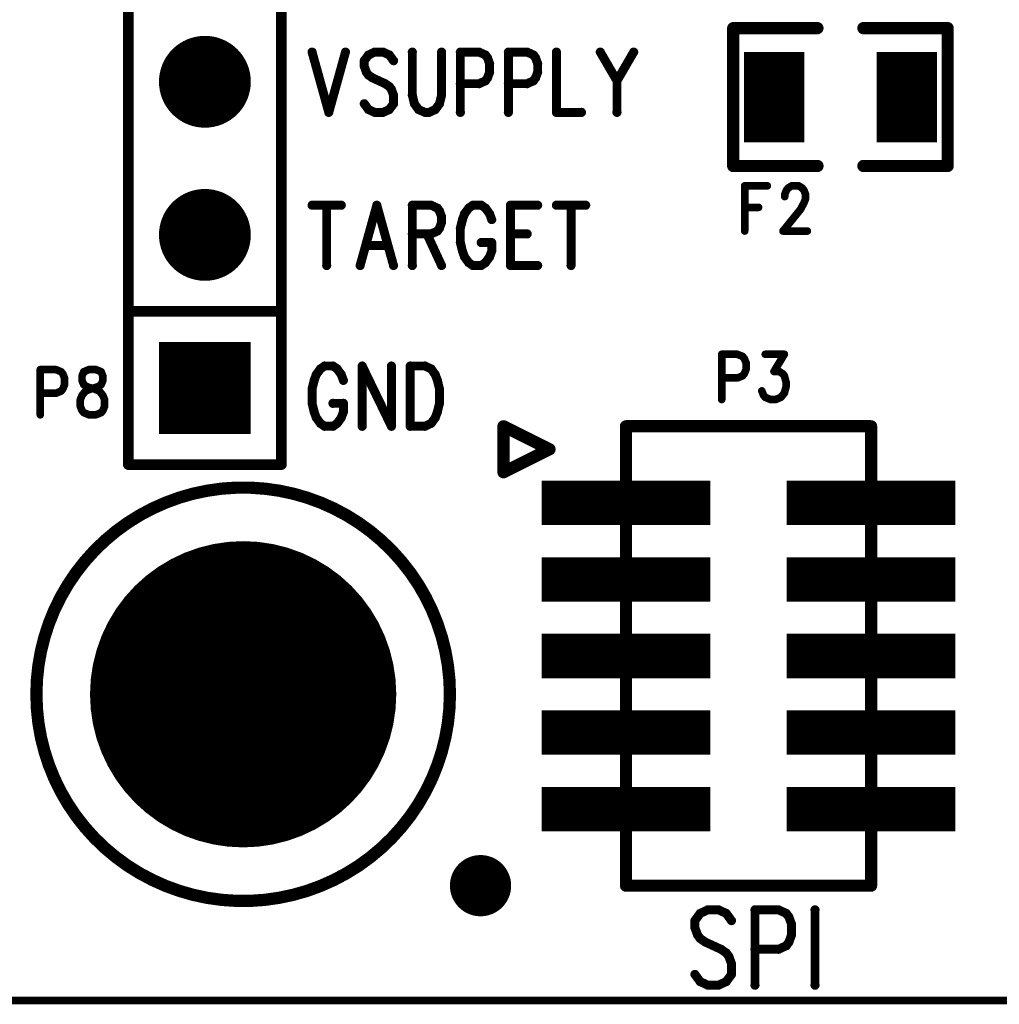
# Model space of a CAD drawing. Extents: x 2 to 38, y 2.4 to 29.6.
# Tile 13 of 93: x 5.7 to 8.6, y 13.3 to 16.3. Entities that reach past the tile are written whole.
import ezdxf

# ---------------------------------------------------------------- set-up
doc = ezdxf.new("R2010")
doc.units = 0
doc.layers.get('0').update_dxf_attribs({"linetype": 'CONTINUOUS'})
doc.layers.add('adt001026', color=1, linetype='CONTINUOUS')

# ---------------------------------------------------------------- blocks, each defined once
blk = doc.blocks.new('D11')
at = {"const_width": 0.0115}
blk.add_lwpolyline([(-0.00575, 0, 1), (0.00575, 0, 1)], format="xyb", close=True, dxfattribs=at)
blk = doc.blocks.new('D13')
at = {"const_width": 0.0185}
blk.add_lwpolyline([(-0.00925, 0, 1), (0.00925, 0, 1)], format="xyb", close=True, dxfattribs=at)
blk = doc.blocks.new('D15')
at = {"const_width": 0.0161}
blk.add_lwpolyline([(-0.00805, 0, 1), (0.00805, 0, 1)], format="xyb", close=True, dxfattribs=at)
blk = doc.blocks.new('D16')
at = {"const_width": 0.2773}
blk.add_lwpolyline([(-0.13865, 0), (0.13865, 0)], dxfattribs=at)
blk = doc.blocks.new('D17')
at = {"const_width": 0.13865}
blk.add_lwpolyline([(-0.069325, 0, 1), (0.069325, 0, 1)], format="xyb", close=True, dxfattribs=at)
blk = doc.blocks.new('D21')
at = {"const_width": 0.0138}
blk.add_lwpolyline([(-0.0069, 0, 1), (0.0069, 0, 1)], format="xyb", close=True, dxfattribs=at)
blk = doc.blocks.new('D32')
at = {"const_width": 0.4623}
blk.add_lwpolyline([(-0.23115, 0, 1), (0.23115, 0, 1)], format="xyb", close=True, dxfattribs=at)
blk = doc.blocks.new('D33')
at = {"const_width": 0.09245}
blk.add_lwpolyline([(-0.046225, 0, 1), (0.046225, 0, 1)], format="xyb", close=True, dxfattribs=at)
blk = doc.blocks.new('D39')
at = {"const_width": 0.134}
blk.add_lwpolyline([(-0.25425, 0), (0.25425, 0)], dxfattribs=at)
blk = doc.blocks.new('D75')
at = {"const_width": 0.2729}
blk.add_lwpolyline([(-0.09095, 0), (0.09095, 0)], dxfattribs=at)

msp = doc.modelspace()

# ---------------------------------------------------------------- linework, layer by layer
at = {"layer": 'adt001026', "color": 1}
for points, const_width in [([(6.0061, 16.3122), (6.0061, 14.9252)], 0.032), ([(6.4684, 14.9252), (6.4684, 16.3122)], 0.032), ([(7.8322, 15.8268), (7.8322, 16.2429)], 0.037), ([(7.8322, 16.2429), (8.0865, 16.2429)], 0.037), ([(8.4795, 16.2429), (8.2252, 16.2429)], 0.037), ([(8.4795, 15.8268), (8.4795, 16.2429)], 0.037), ([(6.5609, 16.1706), (6.6113, 15.9886)], 0.027), ([(6.6617, 16.1706), (6.6113, 15.9886)], 0.027), ([(6.7311, 16.1619), (6.7185, 16.1446)], 0.027), ([(6.75, 16.1706), (6.7311, 16.1619)], 0.027), ([(6.7752, 16.1706), (6.75, 16.1706)], 0.027), ([(6.7941, 16.1619), (6.7752, 16.1706)], 0.027), ([(6.8068, 16.1446), (6.7941, 16.1619)], 0.027), ([(6.8635, 16.1706), (6.8635, 16.0406)], 0.027), ([(6.9518, 16.0406), (6.9518, 16.1706)], 0.027), ([(7.0085, 16.1706), (7.0085, 15.9886)], 0.027), ([(7.0085, 16.1706), (7.0652, 16.1706)], 0.027), ([(7.0652, 16.1706), (7.0842, 16.1619)], 0.027), ([(7.0842, 16.1619), (7.0905, 16.1533)], 0.027), ([(7.1535, 16.1706), (7.1535, 15.9886)], 0.027), ([(7.1535, 16.1706), (7.2102, 16.1706)], 0.027), ([(7.2102, 16.1706), (7.2292, 16.1619)], 0.027), ([(7.2292, 16.1619), (7.2355, 16.1533)], 0.027), ([(7.2985, 16.1706), (7.2985, 15.9886)], 0.027), ([(7.4309, 16.1706), (7.4813, 16.0839)], 0.027), ([(7.5317, 16.1706), (7.4813, 16.0839)], 0.027), ([(6.7185, 16.1446), (6.7185, 16.1273)], 0.027), ([(7.0905, 16.1533), (7.0968, 16.1359)], 0.027), ([(7.0968, 16.1359), (7.0968, 16.1099)], 0.027), ([(7.2355, 16.1533), (7.2418, 16.1359)], 0.027), ([(7.2418, 16.1359), (7.2418, 16.1099)], 0.027), ([(6.7185, 16.1273), (6.7248, 16.1099)], 0.027), ([(6.7248, 16.1099), (6.7311, 16.1013)], 0.027), ([(6.7311, 16.1013), (6.7437, 16.0926)], 0.027), ([(7.0968, 16.1099), (7.0905, 16.0926)], 0.027), ([(7.2418, 16.1099), (7.2355, 16.0926)], 0.027), ([(6.7437, 16.0926), (6.7815, 16.0753)], 0.027), ([(6.7815, 16.0753), (6.7941, 16.0666)], 0.027), ([(7.0652, 16.0753), (7.0085, 16.0753)], 0.027), ([(7.0842, 16.0839), (7.0652, 16.0753)], 0.027), ([(7.0905, 16.0926), (7.0842, 16.0839)], 0.027), ([(7.2102, 16.0753), (7.1535, 16.0753)], 0.027), ([(7.2292, 16.0839), (7.2102, 16.0753)], 0.027), ([(7.2355, 16.0926), (7.2292, 16.0839)], 0.027), ([(7.4813, 16.0839), (7.4813, 15.9886)], 0.027), ([(6.7941, 16.0666), (6.8004, 16.0579)], 0.027), ([(6.8004, 16.0579), (6.8068, 16.0406)], 0.027), ([(6.8068, 16.0406), (6.8068, 16.0146)], 0.027), ([(6.8635, 16.0406), (6.8698, 16.0146)], 0.027), ([(6.9455, 16.0146), (6.9518, 16.0406)], 0.027), ([(6.7311, 15.9972), (6.7185, 16.0146)], 0.027), ([(6.8068, 16.0146), (6.7941, 15.9972)], 0.027), ([(6.8698, 16.0146), (6.8824, 15.9972)], 0.027), ([(6.9328, 15.9972), (6.9455, 16.0146)], 0.027), ([(6.75, 15.9886), (6.7311, 15.9972)], 0.027), ([(6.7752, 15.9886), (6.75, 15.9886)], 0.027), ([(6.7941, 15.9972), (6.7752, 15.9886)], 0.027), ([(6.8824, 15.9972), (6.9013, 15.9886)], 0.027), ([(6.9013, 15.9886), (6.9139, 15.9886)], 0.027), ([(6.9139, 15.9886), (6.9328, 15.9972)], 0.027), ([(7.2985, 15.9886), (7.3742, 15.9886)], 0.027), ([(8.0865, 15.8268), (7.8322, 15.8268)], 0.037), ([(8.2252, 15.8268), (8.4795, 15.8268)], 0.037), ([(7.8669, 15.7668), (7.8669, 15.6303)], 0.023), ([(7.8669, 15.7668), (7.9352, 15.7668)], 0.023), ([(7.9877, 15.7408), (7.993, 15.7538)], 0.023), ([(7.993, 15.7538), (7.9982, 15.7603)], 0.023), ([(7.9982, 15.7603), (8.0087, 15.7668)], 0.023), ([(8.0087, 15.7668), (8.0297, 15.7668)], 0.023), ([(8.0297, 15.7668), (8.0402, 15.7603)], 0.023), ([(8.0402, 15.7603), (8.0455, 15.7538)], 0.023), ([(8.0455, 15.7538), (8.0507, 15.7408)], 0.023), ([(7.9877, 15.7343), (7.9877, 15.7408)], 0.023), ([(8.0507, 15.7278), (8.0455, 15.7148)], 0.023), ([(8.0507, 15.7408), (8.0507, 15.7278)], 0.023), ([(6.5609, 15.7083), (6.6491, 15.7083)], 0.027), ([(6.605, 15.7083), (6.605, 15.5262)], 0.027), ([(6.7563, 15.7083), (6.7059, 15.5262)], 0.027), ([(6.7563, 15.7083), (6.8068, 15.5262)], 0.027), ([(6.8635, 15.7083), (6.8635, 15.5262)], 0.027), ([(6.8635, 15.7083), (6.9202, 15.7083)], 0.027), ([(6.9202, 15.7083), (6.9391, 15.6996)], 0.027), ([(6.9391, 15.6996), (6.9455, 15.6909)], 0.027), ([(6.9455, 15.6909), (6.9518, 15.6736)], 0.027), ([(7.0337, 15.6996), (7.0211, 15.6823)], 0.027), ([(7.0463, 15.7083), (7.0337, 15.6996)], 0.027), ([(7.0715, 15.7083), (7.0463, 15.7083)], 0.027), ([(7.0842, 15.6996), (7.0715, 15.7083)], 0.027), ([(7.0968, 15.6823), (7.0842, 15.6996)], 0.027), ([(7.1598, 15.7083), (7.1598, 15.5262)], 0.027), ([(7.1598, 15.7083), (7.2418, 15.7083)], 0.027), ([(7.2985, 15.7083), (7.3868, 15.7083)], 0.027), ([(7.3426, 15.7083), (7.3426, 15.5262)], 0.027), ([(7.8669, 15.7018), (7.9089, 15.7018)], 0.023), ([(8.035, 15.6953), (7.9824, 15.6303)], 0.023), ([(8.0455, 15.7148), (8.035, 15.6953)], 0.023), ([(6.9518, 15.6563), (6.9455, 15.6389)], 0.027), ([(6.9518, 15.6736), (6.9518, 15.6563)], 0.027), ([(7.0148, 15.6649), (7.0085, 15.6389)], 0.027), ([(7.0211, 15.6823), (7.0148, 15.6649)], 0.027), ([(7.1031, 15.6649), (7.0968, 15.6823)], 0.027), ([(6.9391, 15.6303), (6.9202, 15.6216)], 0.027), ([(6.9455, 15.6389), (6.9391, 15.6303)], 0.027), ([(7.0085, 15.6389), (7.0085, 15.5956)], 0.027), ([(7.9824, 15.6303), (8.056, 15.6303)], 0.023), ([(6.9202, 15.6216), (6.8635, 15.6216)], 0.027), ([(6.9076, 15.6216), (6.9518, 15.5262)], 0.027), ([(7.0085, 15.5956), (7.0148, 15.5696)], 0.027), ([(7.0715, 15.5956), (7.1031, 15.5956)], 0.027), ([(7.1031, 15.5696), (7.1031, 15.5956)], 0.027), ([(7.1598, 15.6216), (7.2102, 15.6216)], 0.027), ([(6.7248, 15.5869), (6.7878, 15.5869)], 0.027), ([(7.0148, 15.5696), (7.0211, 15.5522)], 0.027), ([(7.0968, 15.5522), (7.1031, 15.5696)], 0.027), ([(7.0211, 15.5522), (7.0337, 15.5349)], 0.027), ([(7.0337, 15.5349), (7.0463, 15.5262)], 0.027), ([(7.0715, 15.5262), (7.0842, 15.5349)], 0.027), ([(7.0842, 15.5349), (7.0968, 15.5522)], 0.027), ([(7.0463, 15.5262), (7.0715, 15.5262)], 0.027), ([(7.1598, 15.5262), (7.2418, 15.5262)], 0.027), ([(6.0061, 15.3875), (6.4684, 15.3875)], 0.032), ([(7.7975, 15.2582), (7.7975, 15.1217)], 0.023), ([(7.7975, 15.2582), (7.8448, 15.2582)], 0.023), ([(7.8448, 15.2582), (7.8606, 15.2517)], 0.023), ([(7.8606, 15.2517), (7.8658, 15.2452)], 0.023), ([(7.8658, 15.2452), (7.8711, 15.2322)], 0.023), ([(7.9289, 15.2582), (7.9866, 15.2582)], 0.023), ([(7.9866, 15.2582), (7.9551, 15.2062)], 0.023), ([(5.7403, 15.212), (5.7403, 15.0755)], 0.023), ([(5.7403, 15.212), (5.7875, 15.212)], 0.023), ([(5.7875, 15.212), (5.8033, 15.2055)], 0.023), ([(5.8873, 15.212), (5.8716, 15.2055)], 0.023), ([(5.9084, 15.212), (5.8873, 15.212)], 0.023), ([(5.9241, 15.2055), (5.9084, 15.212)], 0.023), ([(6.5861, 15.2142), (6.5735, 15.1968)], 0.027), ([(6.5987, 15.2228), (6.5861, 15.2142)], 0.027), ([(6.6239, 15.2228), (6.5987, 15.2228)], 0.027), ([(6.6365, 15.2142), (6.6239, 15.2228)], 0.027), ([(6.6491, 15.1968), (6.6365, 15.2142)], 0.027), ([(6.7122, 15.2228), (6.7122, 15.0408)], 0.027), ([(6.7122, 15.2228), (6.8004, 15.0408)], 0.027), ([(6.8004, 15.2228), (6.8004, 15.0408)], 0.027), ([(6.8572, 15.2228), (6.8572, 15.0408)], 0.027), ([(6.8572, 15.2228), (6.9013, 15.2228)], 0.027), ([(6.9013, 15.2228), (6.9202, 15.2142)], 0.027), ([(6.9202, 15.2142), (6.9328, 15.1968)], 0.027), ([(7.8711, 15.2127), (7.8658, 15.1997)], 0.023), ([(7.8711, 15.2322), (7.8711, 15.2127)], 0.023), ([(5.8033, 15.2055), (5.8085, 15.199)], 0.023), ([(5.8085, 15.199), (5.8138, 15.186)], 0.023), ([(5.8138, 15.186), (5.8138, 15.1665)], 0.023), ([(5.8716, 15.2055), (5.8663, 15.1925)], 0.023), ([(5.8663, 15.1925), (5.8663, 15.1795)], 0.023), ([(5.9294, 15.1925), (5.9241, 15.2055)], 0.023), ([(5.9294, 15.1795), (5.9294, 15.1925)], 0.023), ([(6.5672, 15.1795), (6.5609, 15.1535)], 0.027), ([(6.5735, 15.1968), (6.5672, 15.1795)], 0.027), ([(6.6554, 15.1795), (6.6491, 15.1968)], 0.027), ([(6.9328, 15.1968), (6.9391, 15.1795)], 0.027), ([(6.9391, 15.1795), (6.9455, 15.1535)], 0.027), ([(7.8448, 15.1867), (7.7975, 15.1867)], 0.023), ([(7.8606, 15.1932), (7.8448, 15.1867)], 0.023), ([(7.8658, 15.1997), (7.8606, 15.1932)], 0.023), ([(7.9551, 15.2062), (7.9709, 15.2062)], 0.023), ([(7.9709, 15.2062), (7.9814, 15.1997)], 0.023), ([(7.9814, 15.1997), (7.9866, 15.1932)], 0.023), ([(7.9866, 15.1932), (7.9919, 15.1737)], 0.023), ([(5.8085, 15.1535), (5.8033, 15.147)], 0.023), ([(5.8138, 15.1665), (5.8085, 15.1535)], 0.023), ([(5.8663, 15.1795), (5.8716, 15.1665)], 0.023), ([(5.8716, 15.1665), (5.8821, 15.16)], 0.023), ([(5.8768, 15.147), (5.8926, 15.1535)], 0.023), ([(5.8821, 15.16), (5.9031, 15.1535)], 0.023), ([(5.8926, 15.1535), (5.9136, 15.16)], 0.023), ([(5.9031, 15.1535), (5.9189, 15.147)], 0.023), ([(5.9136, 15.16), (5.9241, 15.1665)], 0.023), ([(5.9241, 15.1665), (5.9294, 15.1795)], 0.023), ([(6.5609, 15.1535), (6.5609, 15.1101)], 0.027), ([(6.9455, 15.1535), (6.9455, 15.1101)], 0.027), ([(7.9919, 15.1607), (7.9866, 15.1412)], 0.023), ([(7.9919, 15.1737), (7.9919, 15.1607)], 0.023), ([(5.7875, 15.1405), (5.7403, 15.1405)], 0.023), ([(5.8033, 15.147), (5.7875, 15.1405)], 0.023), ([(5.8611, 15.121), (5.8663, 15.134)], 0.023), ([(5.8611, 15.1015), (5.8611, 15.121)], 0.023), ([(5.8663, 15.134), (5.8768, 15.147)], 0.023), ([(5.9189, 15.147), (5.9294, 15.134)], 0.023), ([(5.9294, 15.134), (5.9346, 15.121)], 0.023), ([(5.9346, 15.121), (5.9346, 15.1015)], 0.023), ([(7.9236, 15.1347), (7.9184, 15.1477)], 0.023), ([(7.9289, 15.1282), (7.9236, 15.1347)], 0.023), ([(7.9446, 15.1217), (7.9289, 15.1282)], 0.023), ([(7.9604, 15.1217), (7.9446, 15.1217)], 0.023), ([(7.9761, 15.1282), (7.9604, 15.1217)], 0.023), ([(7.9866, 15.1412), (7.9761, 15.1282)], 0.023), ([(5.8663, 15.0885), (5.8611, 15.1015)], 0.023), ([(5.9346, 15.1015), (5.9294, 15.0885)], 0.023), ([(6.5609, 15.1101), (6.5672, 15.0841)], 0.027), ([(6.6239, 15.1101), (6.6554, 15.1101)], 0.027), ([(6.6554, 15.0841), (6.6554, 15.1101)], 0.027), ([(6.9455, 15.1101), (6.9391, 15.0841)], 0.027), ([(5.8716, 15.082), (5.8663, 15.0885)], 0.023), ([(5.8873, 15.0755), (5.8716, 15.082)], 0.023), ([(5.9084, 15.0755), (5.8873, 15.0755)], 0.023), ([(5.9241, 15.082), (5.9084, 15.0755)], 0.023), ([(5.9294, 15.0885), (5.9241, 15.082)], 0.023), ([(6.5672, 15.0841), (6.5735, 15.0668)], 0.027), ([(6.5735, 15.0668), (6.5861, 15.0495)], 0.027), ([(6.6365, 15.0495), (6.6491, 15.0668)], 0.027), ([(6.6491, 15.0668), (6.6554, 15.0841)], 0.027), ([(6.9328, 15.0668), (6.9202, 15.0495)], 0.027), ([(6.9391, 15.0841), (6.9328, 15.0668)], 0.027), ([(6.5861, 15.0495), (6.5987, 15.0408)], 0.027), ([(6.5987, 15.0408), (6.6239, 15.0408)], 0.027), ([(6.6239, 15.0408), (6.6365, 15.0495)], 0.027), ([(6.9013, 15.0408), (6.8572, 15.0408)], 0.027), ([(6.9202, 15.0495), (6.9013, 15.0408)], 0.027), ([(7.2775, 14.9714), (7.1388, 15.0408)], 0.037), ([(7.1388, 15.0408), (7.1388, 14.9021)], 0.037), ([(8.2483, 15.0408), (7.5086, 15.0408)], 0.037), ([(7.5086, 15.0408), (7.5086, 13.6538)], 0.037), ([(8.2483, 13.6538), (8.2483, 15.0408)], 0.037), ([(7.1388, 14.9021), (7.2775, 14.9714)], 0.037), ([(6.0061, 14.9252), (6.4684, 14.9252)], 0.032), ([(6.2447, 14.8464), (6.202, 14.8374)], 0.037), ([(6.2878, 14.8525), (6.2447, 14.8464)], 0.037), ([(6.3312, 14.8555), (6.2878, 14.8525)], 0.037), ([(6.3748, 14.8555), (6.3312, 14.8555)], 0.037), ([(6.4182, 14.8524), (6.3748, 14.8555)], 0.037), ([(6.4614, 14.8464), (6.4182, 14.8524)], 0.037), ([(6.504, 14.8373), (6.4614, 14.8464)], 0.037), ([(6.1602, 14.8254), (6.1192, 14.8105)], 0.037), ([(6.202, 14.8374), (6.1602, 14.8254)], 0.037), ([(6.5458, 14.8253), (6.504, 14.8373)], 0.037), ([(6.5868, 14.8104), (6.5458, 14.8253)], 0.037), ([(6.0794, 14.7928), (6.041, 14.7724)], 0.037), ([(6.1192, 14.8105), (6.0794, 14.7928)], 0.037), ([(6.6266, 14.7926), (6.5868, 14.8104)], 0.037), ([(6.665, 14.7722), (6.6266, 14.7926)], 0.037), ([(6.041, 14.7724), (6.004, 14.7493)], 0.037), ([(6.7019, 14.7491), (6.665, 14.7722)], 0.037), ([(6.004, 14.7493), (5.9688, 14.7237)], 0.037), ([(6.7372, 14.7235), (6.7019, 14.7491)], 0.037), ([(5.9688, 14.7237), (5.9354, 14.6957)], 0.037), ([(6.7705, 14.6955), (6.7372, 14.7235)], 0.037), ([(5.9354, 14.6957), (5.9041, 14.6655)], 0.037), ([(6.8019, 14.6652), (6.7705, 14.6955)], 0.037), ([(5.9041, 14.6655), (5.8749, 14.6331)], 0.037), ([(6.831, 14.6328), (6.8019, 14.6652)], 0.037), ([(5.8749, 14.6331), (5.8481, 14.5988)], 0.037), ([(6.8578, 14.5985), (6.831, 14.6328)], 0.037), ([(5.8481, 14.5988), (5.8237, 14.5627)], 0.037), ([(6.8822, 14.5624), (6.8578, 14.5985)], 0.037), ([(5.8237, 14.5627), (5.8019, 14.525)], 0.037), ([(6.9039, 14.5247), (6.8822, 14.5624)], 0.037), ([(5.8019, 14.525), (5.7828, 14.4859)], 0.037), ([(6.923, 14.4855), (6.9039, 14.5247)], 0.037), ([(5.7828, 14.4859), (5.7664, 14.4455)], 0.037), ([(6.9393, 14.4451), (6.923, 14.4855)], 0.037), ([(5.7664, 14.4455), (5.753, 14.4041)], 0.037), ([(6.9528, 14.4037), (6.9393, 14.4451)], 0.037), ([(5.753, 14.4041), (5.7424, 14.3618)], 0.037), ([(6.9633, 14.3615), (6.9528, 14.4037)], 0.037), ([(5.7424, 14.3618), (5.7348, 14.3189)], 0.037), ([(6.9709, 14.3186), (6.9633, 14.3615)], 0.037), ([(5.7348, 14.3189), (5.7302, 14.2756)], 0.037), ([(6.9755, 14.2752), (6.9709, 14.3186)], 0.037), ([(5.7302, 14.2756), (5.7287, 14.2321)], 0.037), ([(6.977, 14.2317), (6.9755, 14.2752)], 0.037), ([(5.7287, 14.2321), (5.7302, 14.1886)], 0.037), ([(6.9754, 14.1874), (6.977, 14.231)], 0.037), ([(6.977, 14.2317), (6.977, 14.2317)], 0.037), ([(6.977, 14.231), (6.977, 14.2317)], 0.037), ([(5.7302, 14.1886), (5.7347, 14.1452)], 0.037), ([(6.9708, 14.1441), (6.9754, 14.1874)], 0.037), ([(5.7347, 14.1452), (5.7422, 14.1023)], 0.037), ([(6.9632, 14.1013), (6.9708, 14.1441)], 0.037), ([(5.7422, 14.1023), (5.7528, 14.0601)], 0.037), ([(6.9526, 14.059), (6.9632, 14.1013)], 0.037), ([(5.7528, 14.0601), (5.7662, 14.0186)], 0.037), ([(6.9391, 14.0176), (6.9526, 14.059)], 0.037), ([(5.7662, 14.0186), (5.7825, 13.9782)], 0.037), ([(6.9227, 13.9772), (6.9391, 14.0176)], 0.037), ([(5.7825, 13.9782), (5.8015, 13.9391)], 0.037), ([(6.9036, 13.9381), (6.9227, 13.9772)], 0.037), ([(5.8015, 13.9391), (5.8233, 13.9013)], 0.037), ([(6.8818, 13.9004), (6.9036, 13.9381)], 0.037), ([(5.8233, 13.9013), (5.8476, 13.8652)], 0.037), ([(6.8574, 13.8643), (6.8818, 13.9004)], 0.037), ([(5.8476, 13.8652), (5.8744, 13.8309)], 0.037), ([(6.8305, 13.83), (6.8574, 13.8643)], 0.037), ([(5.8744, 13.8309), (5.9035, 13.7985)], 0.037), ([(6.8014, 13.7977), (6.8305, 13.83)], 0.037), ([(5.9035, 13.7985), (5.9348, 13.7682)], 0.037), ([(6.77, 13.7675), (6.8014, 13.7977)], 0.037), ([(5.9348, 13.7682), (5.9682, 13.7402)], 0.037), ([(6.7366, 13.7395), (6.77, 13.7675)], 0.037), ([(5.9682, 13.7402), (6.0034, 13.7145)], 0.037), ([(6.7013, 13.7139), (6.7366, 13.7395)], 0.037), ([(6.0034, 13.7145), (6.0403, 13.6914)], 0.037), ([(6.0403, 13.6914), (6.0788, 13.671)], 0.037), ([(6.6259, 13.6705), (6.6644, 13.6909)], 0.037), ([(6.6644, 13.6909), (6.7013, 13.7139)], 0.037), ([(6.0788, 13.671), (6.1185, 13.6532)], 0.037), ([(6.5861, 13.6528), (6.6259, 13.6705)], 0.037), ([(6.1185, 13.6532), (6.1595, 13.6383)], 0.037), ([(6.1595, 13.6383), (6.2013, 13.6262)], 0.037), ([(6.5033, 13.626), (6.5451, 13.6379)], 0.037), ([(6.5451, 13.6379), (6.5861, 13.6528)], 0.037), ([(7.5086, 13.6538), (8.2483, 13.6538)], 0.037), ([(6.2013, 13.6262), (6.2439, 13.6171)], 0.037), ([(6.2439, 13.6171), (6.287, 13.611)], 0.037), ([(6.287, 13.611), (6.3305, 13.608)], 0.037), ([(6.3305, 13.608), (6.3741, 13.6079)], 0.037), ([(6.3741, 13.6079), (6.4175, 13.6109)], 0.037), ([(6.4175, 13.6109), (6.4606, 13.617)], 0.037), ([(6.4606, 13.617), (6.5033, 13.626)], 0.037), ([(7.756, 13.5809), (7.7324, 13.57)], 0.027), ([(7.7875, 13.5809), (7.756, 13.5809)], 0.027), ([(7.8112, 13.57), (7.7875, 13.5809)], 0.027), ([(7.8979, 13.5809), (7.8979, 13.3533)], 0.027), ([(7.8979, 13.5809), (7.9688, 13.5809)], 0.027), ([(7.9688, 13.5809), (7.9924, 13.57)], 0.027), ([(8.0791, 13.5809), (8.0791, 13.3533)], 0.027), ([(7.7324, 13.57), (7.7166, 13.5483)], 0.027), ([(7.7166, 13.5483), (7.7166, 13.5267)], 0.027), ([(7.8269, 13.5483), (7.8112, 13.57)], 0.027), ([(7.9924, 13.57), (8.0003, 13.5592)], 0.027), ([(8.0003, 13.5592), (8.0082, 13.5375)], 0.027), ([(7.7166, 13.5267), (7.7245, 13.505)], 0.027), ([(8.0082, 13.5375), (8.0082, 13.505)], 0.027), ([(7.7245, 13.505), (7.7324, 13.4942)], 0.027), ([(7.7324, 13.4942), (7.7481, 13.4833)], 0.027), ([(7.7481, 13.4833), (7.7954, 13.4617)], 0.027), ([(8.0003, 13.4833), (7.9924, 13.4725)], 0.027), ([(8.0082, 13.505), (8.0003, 13.4833)], 0.027), ([(7.7954, 13.4617), (7.8112, 13.4508)], 0.027), ([(7.9688, 13.4617), (7.8979, 13.4617)], 0.027), ([(7.9924, 13.4725), (7.9688, 13.4617)], 0.027), ([(7.8112, 13.4508), (7.8191, 13.44)], 0.027), ([(7.8191, 13.44), (7.8269, 13.4183)], 0.027), ([(7.8269, 13.4183), (7.8269, 13.3858)], 0.027), ([(7.7324, 13.3641), (7.7166, 13.3858)], 0.027), ([(7.8269, 13.3858), (7.8112, 13.3641)], 0.027), ([(7.756, 13.3533), (7.7324, 13.3641)], 0.027), ([(7.7875, 13.3533), (7.756, 13.3533)], 0.027), ([(7.8112, 13.3641), (7.7875, 13.3533)], 0.027), ([(22.881, 13.3071), (5.5438, 13.3071)], 0.023)]:
    msp.add_lwpolyline(points, dxfattribs=dict(at, const_width=const_width))

# ---------------------------------------------------------------- block references
at = {"layer": 'adt001026'}
for name, p in [('D13', (7.8322, 16.2429)), ('D13', (8.0865, 16.2429)), ('D13', (8.2252, 16.2429)), ('D13', (8.4795, 16.2429)), ('D17', (6.2373, 16.081)), ('D21', (6.5609, 16.1706)), ('D21', (6.6617, 16.1706)), ('D21', (6.7311, 16.1619)), ('D21', (6.75, 16.1706)), ('D21', (6.7752, 16.1706)), ('D21', (6.7941, 16.1619)), ('D21', (6.8635, 16.1706)), ('D21', (6.9518, 16.1706)), ('D21', (7.0085, 16.1706)), ('D21', (7.0085, 16.1706)), ('D21', (7.0652, 16.1706)), ('D21', (7.0842, 16.1619)), ('D21', (7.1535, 16.1706)), ('D21', (7.1535, 16.1706)), ('D21', (7.2102, 16.1706)), ('D21', (7.2292, 16.1619)), ('D21', (7.2985, 16.1706)), ('D21', (7.4309, 16.1706)), ('D21', (7.5317, 16.1706)), ('D21', (6.7185, 16.1446)), ('D21', (6.8068, 16.1446)), ('D21', (7.0905, 16.1533)), ('D21', (7.0968, 16.1359)), ('D21', (7.2355, 16.1533)), ('D21', (7.2418, 16.1359)), ('D75', (7.9556, 16.0348)), ('D75', (8.356, 16.0348)), ('D21', (6.7185, 16.1273)), ('D21', (6.7248, 16.1099)), ('D21', (6.7311, 16.1013)), ('D21', (7.0968, 16.1099)), ('D21', (7.2418, 16.1099)), ('D21', (6.7437, 16.0926)), ('D21', (6.7815, 16.0753)), ('D21', (7.0085, 16.0753)), ('D21', (7.0652, 16.0753)), ('D21', (7.0842, 16.0839)), ('D21', (7.0905, 16.0926)), ('D21', (7.1535, 16.0753)), ('D21', (7.2102, 16.0753)), ('D21', (7.2292, 16.0839)), ('D21', (7.2355, 16.0926)), ('D21', (7.4813, 16.0839)), ('D21', (7.4813, 16.0839)), ('D21', (6.7941, 16.0666)), ('D21', (6.8004, 16.0579)), ('D21', (6.8068, 16.0406)), ('D21', (6.8635, 16.0406)), ('D21', (6.9518, 16.0406)), ('D21', (6.7185, 16.0146)), ('D21', (6.8068, 16.0146)), ('D21', (6.8698, 16.0146)), ('D21', (6.9455, 16.0146)), ('D21', (6.6113, 15.9886)), ('D21', (6.6113, 15.9886)), ('D21', (6.7311, 15.9972)), ('D21', (6.75, 15.9886)), ('D21', (6.7752, 15.9886)), ('D21', (6.7941, 15.9972)), ('D21', (6.8824, 15.9972)), ('D21', (6.9013, 15.9886)), ('D21', (6.9139, 15.9886)), ('D21', (6.9328, 15.9972)), ('D21', (7.0085, 15.9886)), ('D21', (7.1535, 15.9886)), ('D21', (7.2985, 15.9886)), ('D21', (7.3742, 15.9886)), ('D21', (7.4813, 15.9886)), ('D13', (7.8322, 15.8268)), ('D13', (8.0865, 15.8268)), ('D13', (8.2252, 15.8268)), ('D13', (8.4795, 15.8268)), ('D17', (6.2373, 15.6187)), ('D11', (7.8669, 15.7668)), ('D11', (7.8669, 15.7668)), ('D11', (7.9352, 15.7668)), ('D11', (7.993, 15.7538)), ('D11', (7.9982, 15.7603)), ('D11', (8.0087, 15.7668)), ('D11', (8.0297, 15.7668)), ('D11', (8.0402, 15.7603)), ('D11', (8.0455, 15.7538)), ('D11', (7.9877, 15.7408)), ('D11', (7.9877, 15.7343)), ('D11', (8.0507, 15.7408)), ('D11', (8.0507, 15.7278)), ('D21', (6.5609, 15.7083)), ('D21', (6.605, 15.7083)), ('D21', (6.6491, 15.7083)), ('D21', (6.7563, 15.7083)), ('D21', (6.7563, 15.7083)), ('D21', (6.8635, 15.7083)), ('D21', (6.8635, 15.7083)), ('D21', (6.9202, 15.7083)), ('D21', (6.9391, 15.6996)), ('D21', (6.9455, 15.6909)), ('D21', (7.0337, 15.6996)), ('D21', (7.0463, 15.7083)), ('D21', (7.0715, 15.7083)), ('D21', (7.0842, 15.6996)), ('D21', (7.1598, 15.7083)), ('D21', (7.1598, 15.7083)), ('D21', (7.2418, 15.7083)), ('D21', (7.2985, 15.7083)), ('D21', (7.3426, 15.7083)), ('D21', (7.3868, 15.7083)), ('D11', (7.8669, 15.7018)), ('D11', (7.9089, 15.7018)), ('D11', (8.035, 15.6953)), ('D11', (8.0455, 15.7148)), ('D21', (6.9518, 15.6736)), ('D21', (6.9518, 15.6563)), ('D21', (7.0148, 15.6649)), ('D21', (7.0211, 15.6823)), ('D21', (7.0968, 15.6823)), ('D21', (7.1031, 15.6649)), ('D21', (6.9391, 15.6303)), ('D21', (6.9455, 15.6389)), ('D21', (7.0085, 15.6389)), ('D11', (7.8669, 15.6303)), ('D11', (7.9824, 15.6303)), ('D11', (8.056, 15.6303)), ('D21', (6.8635, 15.6216)), ('D21', (6.9076, 15.6216)), ('D21', (6.9202, 15.6216)), ('D21', (7.0085, 15.5956)), ('D21', (7.0715, 15.5956)), ('D21', (7.1031, 15.5956)), ('D21', (7.1031, 15.5956)), ('D21', (7.1598, 15.6216)), ('D21', (7.2102, 15.6216)), ('D21', (6.7248, 15.5869)), ('D21', (6.7878, 15.5869)), ('D21', (7.0148, 15.5696)), ('D21', (7.1031, 15.5696)), ('D21', (7.0211, 15.5522)), ('D21', (7.0337, 15.5349)), ('D21', (7.0842, 15.5349)), ('D21', (7.0968, 15.5522)), ('D21', (6.605, 15.5262)), ('D21', (6.7059, 15.5262)), ('D21', (6.8068, 15.5262)), ('D21', (6.8635, 15.5262)), ('D21', (6.9518, 15.5262)), ('D21', (7.0463, 15.5262)), ('D21', (7.0715, 15.5262)), ('D21', (7.1598, 15.5262)), ('D21', (7.1598, 15.5262)), ('D21', (7.2418, 15.5262)), ('D21', (7.3426, 15.5262)), ('D15', (6.0061, 15.3875)), ('D15', (6.4684, 15.3875)), ('D16', (6.2373, 15.1564)), ('D11', (7.7975, 15.2582)), ('D11', (7.7975, 15.2582)), ('D11', (7.8448, 15.2582)), ('D11', (7.8606, 15.2517)), ('D11', (7.8658, 15.2452)), ('D11', (7.9289, 15.2582)), ('D11', (7.9866, 15.2582)), ('D11', (5.7403, 15.212)), ('D11', (5.7403, 15.212)), ('D11', (5.7875, 15.212)), ('D11', (5.8873, 15.212)), ('D11', (5.8873, 15.212)), ('D11', (5.9084, 15.212)), ('D21', (6.5861, 15.2142)), ('D21', (6.5987, 15.2228)), ('D21', (6.6239, 15.2228)), ('D21', (6.6365, 15.2142)), ('D21', (6.7122, 15.2228)), ('D21', (6.7122, 15.2228)), ('D21', (6.8004, 15.2228)), ('D21', (6.8572, 15.2228)), ('D21', (6.8572, 15.2228)), ('D21', (6.9013, 15.2228)), ('D21', (6.9202, 15.2142)), ('D11', (7.8711, 15.2322)), ('D11', (7.8711, 15.2127)), ('D11', (5.8033, 15.2055)), ('D11', (5.8085, 15.199)), ('D11', (5.8138, 15.186)), ('D11', (5.8663, 15.1925)), ('D11', (5.8716, 15.2055)), ('D11', (5.9241, 15.2055)), ('D11', (5.9294, 15.1925)), ('D21', (6.5672, 15.1795)), ('D21', (6.5735, 15.1968)), ('D21', (6.6491, 15.1968)), ('D21', (6.6554, 15.1795)), ('D21', (6.9328, 15.1968)), ('D21', (6.9391, 15.1795)), ('D11', (7.7975, 15.1867)), ('D11', (7.8448, 15.1867)), ('D11', (7.8606, 15.1932)), ('D11', (7.8658, 15.1997)), ('D11', (7.9551, 15.2062)), ('D11', (7.9709, 15.2062)), ('D11', (7.9814, 15.1997)), ('D11', (7.9866, 15.1932)), ('D11', (5.8085, 15.1535)), ('D11', (5.8138, 15.1665)), ('D11', (5.8663, 15.1795)), ('D11', (5.8716, 15.1665)), ('D11', (5.8821, 15.16)), ('D11', (5.8926, 15.1535)), ('D11', (5.9031, 15.1535)), ('D11', (5.9136, 15.16)), ('D11', (5.9241, 15.1665)), ('D11', (5.9294, 15.1795)), ('D21', (6.5609, 15.1535)), ('D21', (6.9455, 15.1535)), ('D11', (7.9919, 15.1737)), ('D11', (7.9919, 15.1607)), ('D11', (5.7403, 15.1405)), ('D11', (5.7875, 15.1405)), ('D11', (5.8033, 15.147)), ('D11', (5.8611, 15.121)), ('D11', (5.8663, 15.134)), ('D11', (5.8768, 15.147)), ('D11', (5.9189, 15.147)), ('D11', (5.9294, 15.134)), ('D11', (5.9346, 15.121)), ('D11', (7.7975, 15.1217)), ('D11', (7.9184, 15.1477)), ('D11', (7.9236, 15.1347)), ('D11', (7.9289, 15.1282)), ('D11', (7.9446, 15.1217)), ('D11', (7.9604, 15.1217)), ('D11', (7.9761, 15.1282)), ('D11', (7.9866, 15.1412)), ('D11', (5.8611, 15.1015)), ('D11', (5.9346, 15.1015)), ('D21', (6.5609, 15.1101)), ('D21', (6.6239, 15.1101)), ('D21', (6.6554, 15.1101)), ('D21', (6.6554, 15.1101)), ('D21', (6.9455, 15.1101)), ('D11', (5.7403, 15.0755)), ('D11', (5.8663, 15.0885)), ('D11', (5.8716, 15.082)), ('D11', (5.8873, 15.0755)), ('D11', (5.9084, 15.0755)), ('D11', (5.9241, 15.082)), ('D11', (5.9294, 15.0885)), ('D21', (6.5672, 15.0841)), ('D21', (6.5735, 15.0668)), ('D21', (6.6491, 15.0668)), ('D21', (6.6554, 15.0841)), ('D21', (6.9328, 15.0668)), ('D21', (6.9391, 15.0841)), ('D21', (6.5861, 15.0495)), ('D21', (6.5987, 15.0408)), ('D21', (6.6239, 15.0408)), ('D21', (6.6365, 15.0495)), ('D21', (6.7122, 15.0408)), ('D21', (6.8004, 15.0408)), ('D21', (6.8004, 15.0408)), ('D21', (6.8572, 15.0408)), ('D21', (6.8572, 15.0408)), ('D21', (6.9013, 15.0408)), ('D21', (6.9202, 15.0495)), ('D13', (7.1388, 15.0408)), ('D13', (7.5086, 15.0408)), ('D13', (8.2483, 15.0408)), ('D13', (8.2483, 15.0408)), ('D13', (7.2775, 14.9714)), ('D13', (7.2775, 14.9714)), ('D15', (6.0061, 14.9252)), ('D15', (6.0061, 14.9252)), ('D15', (6.4684, 14.9252)), ('D13', (7.1388, 14.9021)), ('D13', (6.2447, 14.8464)), ('D13', (6.2878, 14.8525)), ('D13', (6.3312, 14.8555)), ('D13', (6.3748, 14.8555)), ('D13', (6.4182, 14.8524)), ('D13', (6.4614, 14.8464)), ('D39', (7.5086, 14.8096)), ('D39', (8.2483, 14.8096)), ('D13', (6.1602, 14.8254)), ('D13', (6.202, 14.8374)), ('D13', (6.504, 14.8373)), ('D13', (6.5458, 14.8253)), ('D13', (6.0794, 14.7928)), ('D13', (6.1192, 14.8105)), ('D13', (6.5868, 14.8104)), ('D13', (6.6266, 14.7926)), ('D13', (6.041, 14.7724)), ('D13', (6.665, 14.7722)), ('D13', (6.004, 14.7493)), ('D13', (6.7019, 14.7491)), ('D13', (5.9688, 14.7237)), ('D13', (6.7372, 14.7235)), ('D32', (6.3528, 14.2317)), ('D13', (5.9354, 14.6957)), ('D13', (6.7705, 14.6955)), ('D13', (5.9041, 14.6655)), ('D13', (6.8019, 14.6652)), ('D13', (5.8749, 14.6331)), ('D13', (6.831, 14.6328)), ('D39', (7.5086, 14.5785)), ('D39', (8.2483, 14.5785)), ('D13', (5.8481, 14.5988)), ('D13', (6.8578, 14.5985)), ('D13', (5.8237, 14.5627)), ('D13', (6.8822, 14.5624)), ('D13', (5.8019, 14.525)), ('D13', (6.9039, 14.5247)), ('D13', (5.7828, 14.4859)), ('D13', (6.923, 14.4855)), ('D13', (5.7664, 14.4455)), ('D13', (6.9393, 14.4451)), ('D13', (5.753, 14.4041)), ('D13', (6.9528, 14.4037)), ('D39', (7.5086, 14.3473)), ('D39', (8.2483, 14.3473)), ('D13', (5.7424, 14.3618)), ('D13', (6.9633, 14.3615)), ('D13', (5.7348, 14.3189)), ('D13', (6.9709, 14.3186)), ('D13', (5.7302, 14.2756)), ('D13', (6.9755, 14.2752)), ('D13', (5.7287, 14.2321)), ('D13', (6.977, 14.2317)), ('D13', (6.977, 14.2317)), ('D13', (6.977, 14.2317)), ('D13', (6.977, 14.231)), ('D13', (5.7302, 14.1886)), ('D13', (6.9754, 14.1874)), ('D39', (7.5086, 14.1161)), ('D39', (8.2483, 14.1161)), ('D13', (5.7347, 14.1452)), ('D13', (6.9708, 14.1441)), ('D13', (5.7422, 14.1023)), ('D13', (6.9632, 14.1013)), ('D13', (5.7528, 14.0601)), ('D13', (6.9526, 14.059)), ('D13', (5.7662, 14.0186)), ('D13', (6.9391, 14.0176)), ('D13', (5.7825, 13.9782)), ('D13', (6.9227, 13.9772)), ('D13', (5.8015, 13.9391)), ('D13', (6.9036, 13.9381)), ('D39', (7.5086, 13.885)), ('D39', (8.2483, 13.885)), ('D13', (5.8233, 13.9013)), ('D13', (6.8818, 13.9004)), ('D13', (5.8476, 13.8652)), ('D13', (6.8574, 13.8643)), ('D13', (5.8744, 13.8309)), ('D13', (6.8305, 13.83)), ('D13', (5.9035, 13.7985)), ('D13', (6.8014, 13.7977)), ('D13', (5.9348, 13.7682)), ('D13', (6.77, 13.7675)), ('D13', (5.9682, 13.7402)), ('D13', (6.7366, 13.7395)), ('D33', (7.0694, 13.6538)), ('D13', (6.0034, 13.7145)), ('D13', (6.0403, 13.6914)), ('D13', (6.6644, 13.6909)), ('D13', (6.7013, 13.7139)), ('D13', (6.0788, 13.671)), ('D13', (6.6259, 13.6705)), ('D13', (6.1185, 13.6532)), ('D13', (6.1595, 13.6383)), ('D13', (6.5451, 13.6379)), ('D13', (6.5861, 13.6528)), ('D13', (7.5086, 13.6538)), ('D13', (8.2483, 13.6538)), ('D13', (6.2013, 13.6262)), ('D13', (6.2439, 13.6171)), ('D13', (6.287, 13.611)), ('D13', (6.3305, 13.608)), ('D13', (6.3741, 13.6079)), ('D13', (6.4175, 13.6109)), ('D13', (6.4606, 13.617)), ('D13', (6.5033, 13.626)), ('D21', (7.756, 13.5809)), ('D21', (7.7875, 13.5809)), ('D21', (7.8979, 13.5809)), ('D21', (7.8979, 13.5809)), ('D21', (7.9688, 13.5809)), ('D21', (8.0791, 13.5809)), ('D21', (7.7166, 13.5483)), ('D21', (7.7324, 13.57)), ('D21', (7.8112, 13.57)), ('D21', (7.8269, 13.5483)), ('D21', (7.9924, 13.57)), ('D21', (8.0003, 13.5592)), ('D21', (7.7166, 13.5267)), ('D21', (8.0082, 13.5375)), ('D21', (7.7245, 13.505)), ('D21', (7.7324, 13.4942)), ('D21', (7.7481, 13.4833)), ('D21', (8.0003, 13.4833)), ('D21', (8.0082, 13.505)), ('D21', (7.7954, 13.4617)), ('D21', (7.8979, 13.4617)), ('D21', (7.9688, 13.4617)), ('D21', (7.9924, 13.4725)), ('D21', (7.8112, 13.4508)), ('D21', (7.8191, 13.44)), ('D21', (7.8269, 13.4183)), ('D21', (7.7166, 13.3858)), ('D21', (7.7324, 13.3641)), ('D21', (7.8112, 13.3641)), ('D21', (7.8269, 13.3858)), ('D21', (7.756, 13.3533)), ('D21', (7.7875, 13.3533)), ('D21', (7.8979, 13.3533)), ('D21', (8.0791, 13.3533))]:
    msp.add_blockref(name, p, dxfattribs=at)

doc.saveas('drawing.dxf')
